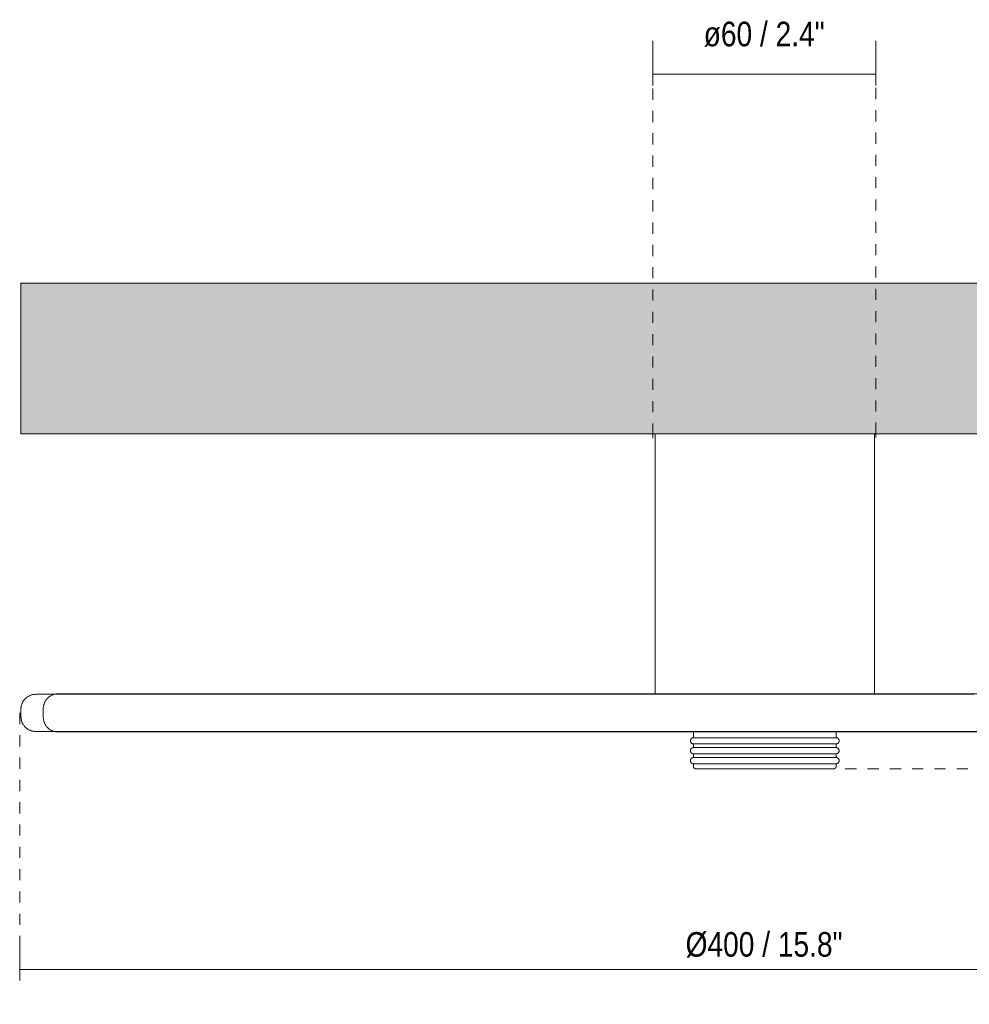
# Model space of a CAD drawing. Header units: millimetres. Extents: x 6395 to 8331, y 1727 to 6720.
# Tile 1 of 4: x 6395 to 6650, y 1847 to 2111. Entities that reach past the tile are written whole.
import ezdxf

# ---------------------------------------------------------------- set-up
doc = ezdxf.new("R2010")
doc.units = ezdxf.units.MM
doc.linetypes.add('Dash', pattern=[6, 3, -3])
for name, color, linetype, lineweight in [('Cotas', 7, 'Continuous', 9), ('Cotas-3', 7, 'Continuous', 9), ('Lighthing Fixture Detail Wide Black', 7, 'Continuous', 20), ('Luminarias', 7, 'Continuous', 20), ('Techos', 7, 'Continuous', 9)]:
    doc.layers.add(name, color=color, linetype=linetype, lineweight=lineweight)
doc.layers.add('Lighthing Fixture Dim Grey Dash', color=7, linetype='Dash', lineweight=9, true_color=0xd2d2d2)
doc.styles.add('Arial Narrow', font='ARIALN.TTF', dxfattribs={"height": 6.6})
doc.dimstyles.new('FARO_-_2_2mm_Arial_Narrow_mm_Inch_Left', dxfattribs={"dimscale": 304.8, "dimtxt": 6.754644, "dimasz": 0, "dimexe": 0.029528, "dimexo": 0.0625, "dimgap": 0.004921, "dimtad": 1, "dimdec": 0, "dimzin": 0, "dimdsep": 46, "dimtxsty": 'Arial Narrow', "dimblk1": 'NONE', "dimblk2": 'NONE', "dimsah": 1, "dimcen": 0.09, "dimadec": 0, "dimazin": 0, "dimtfac": 1, "dimtdec": 4, "dimtix": 1, "dimtmove": 2, "dimatfit": 3, "dimfxl": 0.009843, "dimfxlon": 1, "dimtvp": 1, "dimtolj": 1, "dimtzin": 0, "dimarcsym": 2})
doc.dimstyles.new('FARO_-_2_2mm_Arial_Narrow_mm_Inch_Left_1', dxfattribs={"dimscale": 304.8, "dimtxt": 6.754644, "dimasz": 0, "dimexe": 0.029528, "dimexo": 0.0625, "dimgap": 0.004921, "dimtad": 1, "dimdec": 0, "dimzin": 0, "dimdsep": 46, "dimtxsty": 'Arial Narrow', "dimblk1": 'NONE', "dimblk2": 'NONE', "dimsah": 1, "dimcen": 0.09, "dimadec": 0, "dimazin": 0, "dimtfac": 1, "dimtdec": 4, "dimtix": 1, "dimtmove": 0, "dimatfit": 3, "dimfxl": 0.009843, "dimfxlon": 1, "dimtvp": 1, "dimtolj": 1, "dimtzin": 0, "dimarcsym": 2})

# ---------------------------------------------------------------- blocks, each defined once
blk = doc.blocks.new('COSTAS_TIPOS - 62173-78 COSTAS Wall_ceiling lamp black_Ratan ø400 H70-483617-Alzado_PDF')
at = {"layer": 'Luminarias'}
for p, q in [((6565.47, 2000), (6565.47, 1930.51)), ((6624.47, 1930.51), (6624.47, 2000)), ((6394.97, 1926), (6394.97, 1924)), ((6400.97, 1926.13), (6400.97, 1923.87)), ((6575.8, 1919.87), (6575.8, 1918.34)), ((6614.14, 1918.34), (6614.14, 1919.87)), ((6594.97, 1918.34), (6575.8, 1918.34)), ((6575.8, 1916.67), (6575.8, 1915.67)), ((6594.97, 1916.67), (6575.8, 1916.67)), ((6614.14, 1918.34), (6594.97, 1918.34)), ((6614.14, 1916.67), (6594.97, 1916.67)), ((6614.14, 1915.67), (6614.14, 1916.67)), ((6594.97, 1915.67), (6575.8, 1915.67)), ((6575.8, 1914.01), (6575.8, 1913.01)), ((6594.97, 1914.01), (6575.8, 1914.01)), ((6614.14, 1915.67), (6594.97, 1915.67)), ((6614.14, 1914.01), (6594.97, 1914.01)), ((6614.14, 1913.01), (6614.14, 1914.01)), ((6594.97, 1913.01), (6575.8, 1913.01)), ((6575.8, 1911.35), (6575.8, 1910.55)), ((6594.97, 1911.35), (6575.8, 1911.35)), ((6614.14, 1913.01), (6594.97, 1913.01)), ((6614.14, 1911.35), (6594.97, 1911.35)), ((6614.14, 1910.55), (6614.14, 1911.35))]:
    blk.add_line(p, q, dxfattribs=at)
at = {"layer": 'Luminarias', "flags": 128}
for points in [[(6394.97, 1926), (6394.97, 1926.16), (6394.98, 1926.32), (6395, 1926.48), (6395.02, 1926.64), (6395.05, 1926.79), (6395.08, 1926.95), (6395.12, 1927.11), (6395.17, 1927.26), (6395.23, 1927.41), (6395.28, 1927.56), (6395.35, 1927.7), (6395.42, 1927.85), (6395.5, 1927.99), (6395.58, 1928.12), (6395.67, 1928.26), (6395.76, 1928.39), (6395.86, 1928.52), (6395.96, 1928.64), (6396.07, 1928.76), (6396.18, 1928.87), (6396.3, 1928.98), (6396.42, 1929.08), (6396.55, 1929.18), (6396.67, 1929.28), (6396.81, 1929.37), (6396.94, 1929.45), (6397.08, 1929.53), (6397.23, 1929.6), (6397.37, 1929.67), (6397.52, 1929.73), (6397.67, 1929.78), (6397.82, 1929.83), (6397.98, 1929.87), (6398.13, 1929.91), (6398.29, 1929.94), (6398.45, 1929.97), (6398.61, 1929.98), (6398.77, 1929.99), (6398.93, 1930), (6398.97, 1930)], [(6594.97, 1930), (6587.13, 1930), (6579.31, 1930), (6571.51, 1930), (6563.74, 1930), (6556.03, 1930), (6548.38, 1930), (6540.8, 1930), (6533.31, 1930), (6525.92, 1930), (6518.64, 1930), (6511.48, 1930), (6504.46, 1930), (6497.58, 1930), (6490.86, 1930), (6484.3, 1930), (6477.92, 1930), (6471.73, 1930), (6465.73, 1930), (6459.94, 1930), (6454.37, 1930), (6449.02, 1930), (6443.9, 1930), (6439.03, 1930), (6434.41, 1930), (6430.04, 1930), (6425.94, 1930), (6422.11, 1930), (6418.55, 1930), (6415.28, 1930), (6412.29, 1930), (6409.6, 1930), (6407.2, 1930), (6405.1, 1930), (6403.31, 1930), (6401.82, 1930), (6400.64, 1930), (6399.78, 1930), (6399.22, 1930), (6398.98, 1930), (6398.97, 1930)], [(6398.97, 1930), (6399.13, 1930), (6399.6, 1930), (6400.38, 1930), (6401.47, 1930), (6402.88, 1930), (6404.03, 1930)], [(6400.97, 1926.13), (6400.97, 1926.29), (6400.98, 1926.45), (6401, 1926.61), (6401.02, 1926.76), (6401.05, 1926.92), (6401.08, 1927.08), (6401.12, 1927.23), (6401.17, 1927.39), (6401.23, 1927.54), (6401.28, 1927.68), (6401.35, 1927.83), (6401.42, 1927.97), (6401.5, 1928.11), (6401.58, 1928.25), (6401.67, 1928.39), (6401.76, 1928.52), (6401.86, 1928.64), (6401.96, 1928.76), (6402.07, 1928.88), (6402.18, 1929), (6402.3, 1929.11), (6402.42, 1929.21), (6402.55, 1929.31), (6402.67, 1929.4), (6402.81, 1929.49), (6402.94, 1929.58), (6403.08, 1929.65), (6403.23, 1929.73), (6403.37, 1929.79), (6403.52, 1929.86), (6403.67, 1929.91), (6403.82, 1929.96), (6403.98, 1930), (6404.13, 1930.04), (6404.29, 1930.07), (6404.45, 1930.09), (6404.61, 1930.11), (6404.77, 1930.12), (6404.93, 1930.13), (6404.97, 1930.13)], [(6594.97, 1930.13), (6587.37, 1930.13), (6579.79, 1930.13), (6572.22, 1930.13), (6564.7, 1930.13), (6557.22, 1930.13), (6549.81, 1930.13), (6542.46, 1930.13), (6535.2, 1930.13), (6528.04, 1930.13), (6520.98, 1930.13), (6514.04, 1930.13), (6507.23, 1930.13), (6500.56, 1930.13), (6494.04, 1930.13), (6487.69, 1930.13), (6481.5, 1930.13), (6475.5, 1930.13), (6469.69, 1930.13), (6464.07, 1930.13), (6458.67, 1930.13), (6453.49, 1930.13), (6448.53, 1930.13), (6443.8, 1930.13), (6439.32, 1930.13), (6435.09, 1930.13), (6431.11, 1930.13), (6427.4, 1930.13), (6423.95, 1930.13), (6420.78, 1930.13), (6417.88, 1930.13), (6415.27, 1930.13), (6412.95, 1930.13), (6410.91, 1930.13), (6409.17, 1930.13), (6407.73, 1930.13), (6406.59, 1930.13), (6405.75, 1930.13), (6405.21, 1930.13), (6404.98, 1930.13), (6404.97, 1930.13)], [(6404.97, 1930.13), (6405.12, 1930.13), (6405.58, 1930.13), (6406.34, 1930.13), (6407.4, 1930.13), (6408.76, 1930.13), (6410.41, 1930.13), (6412.37, 1930.13), (6414.61, 1930.13), (6417.15, 1930.13), (6419.97, 1930.13), (6423.07, 1930.13), (6426.44, 1930.13), (6430.08, 1930.13), (6433.99, 1930.13), (6438.16, 1930.13), (6442.57, 1930.13), (6447.23, 1930.13), (6452.13, 1930.13), (6457.25, 1930.13), (6462.59, 1930.13), (6468.15, 1930.13), (6473.91, 1930.13), (6479.86, 1930.13), (6486, 1930.13), (6492.31, 1930.13), (6498.79, 1930.13), (6505.42, 1930.13), (6512.19, 1930.13), (6519.09, 1930.13), (6526.12, 1930.13), (6533.26, 1930.13), (6540.49, 1930.13), (6547.82, 1930.13), (6555.21, 1930.13), (6562.68, 1930.13), (6565.62, 1930.13)], [(6565.64, 1930.13), (6565.63, 1930.14), (6565.61, 1930.16), (6565.6, 1930.17), (6565.58, 1930.19), (6565.57, 1930.2), (6565.56, 1930.22), (6565.55, 1930.24), (6565.54, 1930.25), (6565.53, 1930.27), (6565.52, 1930.29), (6565.51, 1930.31), (6565.5, 1930.33), (6565.49, 1930.35), (6565.49, 1930.37), (6565.48, 1930.39), (6565.48, 1930.41), (6565.47, 1930.43), (6565.47, 1930.45), (6565.47, 1930.47), (6565.47, 1930.49), (6565.47, 1930.51), (6565.47, 1930.51)], [(6656.68, 1930.13), (6649.44, 1930.13), (6642.12, 1930.13), (6634.72, 1930.13), (6627.26, 1930.13), (6619.75, 1930.13), (6612.2, 1930.13), (6604.62, 1930.13), (6597.02, 1930.13), (6594.97, 1930.13)], [(6651.16, 1930), (6643.61, 1930), (6635.98, 1930), (6628.28, 1930), (6620.53, 1930), (6612.74, 1930), (6604.92, 1930), (6597.08, 1930), (6594.97, 1930)], [(6624.47, 1930.51), (6624.47, 1930.49), (6624.47, 1930.47), (6624.47, 1930.45), (6624.46, 1930.43), (6624.46, 1930.41), (6624.46, 1930.39), (6624.45, 1930.37), (6624.45, 1930.35), (6624.44, 1930.33), (6624.43, 1930.31), (6624.42, 1930.3), (6624.41, 1930.28), (6624.4, 1930.26), (6624.39, 1930.24), (6624.38, 1930.22), (6624.37, 1930.21), (6624.36, 1930.19), (6624.34, 1930.18), (6624.33, 1930.16), (6624.32, 1930.15), (6624.3, 1930.13)], [(6624.32, 1930.13), (6625.24, 1930.13), (6632.72, 1930.13), (6640.13, 1930.13), (6647.48, 1930.13), (6654.74, 1930.13)], [(6398.97, 1920), (6398.81, 1920), (6398.65, 1920.01), (6398.49, 1920.03), (6398.33, 1920.05), (6398.17, 1920.08), (6398.02, 1920.11), (6397.86, 1920.16), (6397.71, 1920.2), (6397.56, 1920.26), (6397.41, 1920.32), (6397.27, 1920.38), (6397.12, 1920.45), (6396.98, 1920.53), (6396.84, 1920.61), (6396.71, 1920.7), (6396.58, 1920.79), (6396.45, 1920.89), (6396.33, 1920.99), (6396.21, 1921.1), (6396.1, 1921.21), (6395.99, 1921.33), (6395.89, 1921.45), (6395.79, 1921.58), (6395.69, 1921.71), (6395.6, 1921.84), (6395.52, 1921.98), (6395.44, 1922.11), (6395.37, 1922.26), (6395.3, 1922.4), (6395.24, 1922.55), (6395.19, 1922.7), (6395.14, 1922.85), (6395.09, 1923.01), (6395.06, 1923.16), (6395.03, 1923.32), (6395, 1923.48), (6394.99, 1923.64), (6394.97, 1923.8), (6394.97, 1923.96), (6394.97, 1924)], [(6404.97, 1919.87), (6404.81, 1919.88), (6404.65, 1919.89), (6404.49, 1919.9), (6404.33, 1919.92), (6404.17, 1919.95), (6404.02, 1919.99), (6403.86, 1920.03), (6403.71, 1920.08), (6403.56, 1920.13), (6403.41, 1920.19), (6403.27, 1920.25), (6403.12, 1920.33), (6402.98, 1920.4), (6402.84, 1920.48), (6402.71, 1920.57), (6402.58, 1920.66), (6402.45, 1920.76), (6402.33, 1920.87), (6402.21, 1920.97), (6402.1, 1921.09), (6401.99, 1921.2), (6401.89, 1921.32), (6401.79, 1921.45), (6401.69, 1921.58), (6401.6, 1921.71), (6401.52, 1921.85), (6401.44, 1921.99), (6401.37, 1922.13), (6401.3, 1922.28), (6401.24, 1922.42), (6401.19, 1922.57), (6401.14, 1922.73), (6401.09, 1922.88), (6401.06, 1923.04), (6401.03, 1923.19), (6401, 1923.35), (6400.99, 1923.51), (6400.97, 1923.67), (6400.97, 1923.83), (6400.97, 1923.87)], [(6404.09, 1920), (6403.31, 1920), (6401.82, 1920), (6400.64, 1920), (6399.78, 1920), (6399.22, 1920), (6398.98, 1920), (6398.97, 1920)], [(6398.97, 1920), (6399.13, 1920), (6399.6, 1920), (6400.38, 1920), (6401.47, 1920), (6402.88, 1920), (6404.59, 1920), (6406.6, 1920), (6408.92, 1920), (6411.53, 1920), (6414.44, 1920), (6417.64, 1920), (6421.12, 1920), (6424.88, 1920), (6428.91, 1920), (6433.2, 1920), (6437.76, 1920), (6442.56, 1920), (6447.61, 1920), (6452.9, 1920), (6458.41, 1920), (6464.15, 1920), (6470.09, 1920), (6476.23, 1920), (6482.56, 1920), (6489.07, 1920), (6495.75, 1920), (6502.59, 1920), (6509.58, 1920), (6516.7, 1920), (6523.95, 1920), (6531.31, 1920), (6538.77, 1920), (6546.33, 1920), (6553.96, 1920), (6561.66, 1920), (6569.41, 1920), (6577.2, 1920), (6585.02, 1920), (6592.85, 1920), (6594.97, 1920)], [(6575.8, 1919.87), (6572.22, 1919.87), (6564.7, 1919.87), (6557.22, 1919.87), (6549.81, 1919.87), (6542.46, 1919.87), (6535.2, 1919.87), (6528.04, 1919.87), (6520.98, 1919.87), (6514.04, 1919.87), (6507.23, 1919.87), (6500.56, 1919.87), (6494.04, 1919.87), (6487.69, 1919.87), (6481.5, 1919.87), (6475.5, 1919.87), (6469.69, 1919.87), (6464.07, 1919.87), (6458.67, 1919.87), (6453.49, 1919.87), (6448.53, 1919.87), (6443.8, 1919.87), (6439.32, 1919.87), (6435.09, 1919.87), (6431.11, 1919.87), (6427.4, 1919.87), (6423.95, 1919.87), (6420.78, 1919.87), (6417.88, 1919.87), (6415.27, 1919.87), (6412.95, 1919.87), (6410.91, 1919.87), (6409.17, 1919.87), (6407.73, 1919.87), (6406.59, 1919.87), (6405.75, 1919.87), (6405.21, 1919.87), (6404.98, 1919.87), (6404.97, 1919.87)], [(6404.97, 1919.87), (6405.12, 1919.87), (6405.58, 1919.87), (6406.34, 1919.87), (6407.4, 1919.87), (6408.76, 1919.87), (6410.41, 1919.87), (6412.37, 1919.87), (6414.61, 1919.87), (6417.15, 1919.87), (6419.97, 1919.87), (6423.07, 1919.87), (6426.44, 1919.87), (6430.08, 1919.87), (6433.99, 1919.87), (6438.16, 1919.87), (6442.57, 1919.87), (6447.23, 1919.87), (6452.13, 1919.87), (6457.25, 1919.87), (6462.59, 1919.87), (6468.15, 1919.87), (6473.91, 1919.87), (6479.86, 1919.87), (6486, 1919.87), (6492.31, 1919.87), (6498.79, 1919.87), (6505.42, 1919.87), (6512.19, 1919.87), (6519.09, 1919.87), (6526.12, 1919.87), (6533.26, 1919.87), (6540.49, 1919.87), (6547.82, 1919.87), (6555.21, 1919.87), (6562.68, 1919.87), (6570.19, 1919.87), (6577.74, 1919.87), (6585.32, 1919.87), (6592.92, 1919.87), (6594.97, 1919.87)], [(6594.97, 1920), (6602.81, 1920), (6610.63, 1920), (6618.43, 1920), (6626.2, 1920), (6633.91, 1920), (6641.56, 1920), (6649.13, 1920), (6656.62, 1920)], [(6594.97, 1919.87), (6602.57, 1919.87), (6610.15, 1919.87), (6617.71, 1919.87), (6625.24, 1919.87), (6632.72, 1919.87), (6640.13, 1919.87), (6647.48, 1919.87), (6654.74, 1919.87)], [(6656.68, 1919.87), (6649.44, 1919.87), (6642.12, 1919.87), (6634.72, 1919.87), (6627.26, 1919.87), (6619.75, 1919.87), (6614.14, 1919.87)], [(6575.8, 1916.67), (6575.77, 1916.67), (6575.73, 1916.68), (6575.7, 1916.68), (6575.67, 1916.68), (6575.64, 1916.69), (6575.6, 1916.7), (6575.57, 1916.71), (6575.54, 1916.72), (6575.51, 1916.73), (6575.48, 1916.74), (6575.45, 1916.75), (6575.42, 1916.77), (6575.39, 1916.78), (6575.36, 1916.8), (6575.33, 1916.82), (6575.3, 1916.84), (6575.28, 1916.86), (6575.25, 1916.88), (6575.23, 1916.9), (6575.2, 1916.93), (6575.18, 1916.95), (6575.16, 1916.98), (6575.14, 1917), (6575.12, 1917.03), (6575.1, 1917.06), (6575.08, 1917.08), (6575.07, 1917.11), (6575.05, 1917.14), (6575.04, 1917.17), (6575.03, 1917.2), (6575.01, 1917.23), (6575, 1917.27), (6574.99, 1917.3), (6574.99, 1917.33), (6574.98, 1917.36), (6574.98, 1917.4), (6574.97, 1917.43), (6574.97, 1917.46), (6574.97, 1917.5), (6574.97, 1917.53), (6574.97, 1917.56), (6574.97, 1917.6), (6574.98, 1917.63), (6574.98, 1917.66), (6574.99, 1917.69), (6575, 1917.73), (6575.01, 1917.76), (6575.02, 1917.79), (6575.03, 1917.82), (6575.04, 1917.85), (6575.06, 1917.88), (6575.07, 1917.91), (6575.09, 1917.94), (6575.11, 1917.97), (6575.13, 1917.99), (6575.15, 1918.02), (6575.17, 1918.05), (6575.19, 1918.07), (6575.21, 1918.1), (6575.24, 1918.12), (6575.26, 1918.14), (6575.29, 1918.16), (6575.32, 1918.18), (6575.34, 1918.2), (6575.37, 1918.22), (6575.4, 1918.23), (6575.43, 1918.25), (6575.46, 1918.26), (6575.49, 1918.28), (6575.52, 1918.29), (6575.55, 1918.3), (6575.59, 1918.31), (6575.62, 1918.32), (6575.65, 1918.32), (6575.68, 1918.33), (6575.72, 1918.33), (6575.75, 1918.34), (6575.78, 1918.34), (6575.8, 1918.34)], [(6594.97, 1918.34), (6594.2, 1918.34), (6593.44, 1918.34), (6592.67, 1918.34), (6591.91, 1918.34), (6591.16, 1918.34), (6590.41, 1918.34), (6589.67, 1918.34), (6588.94, 1918.34), (6588.22, 1918.34), (6587.5, 1918.34), (6586.8, 1918.34), (6586.12, 1918.34), (6585.44, 1918.34), (6584.79, 1918.34), (6584.15, 1918.34), (6583.52, 1918.34), (6582.92, 1918.34), (6582.33, 1918.34), (6581.76, 1918.34), (6581.22, 1918.34), (6580.7, 1918.34), (6580.2, 1918.34), (6579.72, 1918.34), (6579.27, 1918.34), (6578.84, 1918.34), (6578.44, 1918.34), (6578.06, 1918.34), (6577.72, 1918.34), (6577.4, 1918.34), (6577.1, 1918.34), (6576.84, 1918.34), (6576.61, 1918.34), (6576.4, 1918.34), (6576.22, 1918.34), (6576.08, 1918.34), (6575.96, 1918.34), (6575.88, 1918.34), (6575.83, 1918.34), (6575.8, 1918.34), (6575.8, 1918.34)], [(6575.8, 1918.34), (6575.82, 1918.34), (6575.86, 1918.34), (6575.94, 1918.34), (6576.05, 1918.34), (6576.18, 1918.34), (6576.35, 1918.34), (6576.55, 1918.34), (6576.77, 1918.34), (6577.03, 1918.34)], [(6577, 1916.67), (6576.84, 1916.67), (6576.61, 1916.67), (6576.4, 1916.67), (6576.22, 1916.67), (6576.08, 1916.67), (6575.96, 1916.67), (6575.88, 1916.67), (6575.83, 1916.67), (6575.8, 1916.67), (6575.8, 1916.67)], [(6575.8, 1916.67), (6575.82, 1916.67), (6575.86, 1916.67), (6575.94, 1916.67), (6576.05, 1916.67), (6576.18, 1916.67), (6576.35, 1916.67), (6576.55, 1916.67), (6576.77, 1916.67), (6577.03, 1916.67), (6577.31, 1916.67), (6577.63, 1916.67), (6577.97, 1916.67), (6578.33, 1916.67), (6578.73, 1916.67), (6579.15, 1916.67), (6579.59, 1916.67), (6580.06, 1916.67), (6580.56, 1916.67), (6581.07, 1916.67), (6581.61, 1916.67), (6582.17, 1916.67), (6582.76, 1916.67), (6583.36, 1916.67), (6583.98, 1916.67), (6584.61, 1916.67), (6585.27, 1916.67), (6585.93, 1916.67), (6586.62, 1916.67), (6587.31, 1916.67), (6588.02, 1916.67), (6588.74, 1916.67), (6589.47, 1916.67), (6590.21, 1916.67), (6590.96, 1916.67), (6591.71, 1916.67), (6592.47, 1916.67), (6593.23, 1916.67), (6594, 1916.67), (6594.76, 1916.67), (6594.97, 1916.67)], [(6614.14, 1918.34), (6614.12, 1918.34), (6614.08, 1918.34), (6614, 1918.34), (6613.89, 1918.34), (6613.76, 1918.34), (6613.59, 1918.34), (6613.39, 1918.34), (6613.16, 1918.34), (6612.91, 1918.34), (6612.62, 1918.34), (6612.31, 1918.34), (6611.97, 1918.34), (6611.6, 1918.34), (6611.21, 1918.34), (6610.79, 1918.34), (6610.34, 1918.34), (6609.87, 1918.34), (6609.38, 1918.34), (6608.86, 1918.34), (6608.32, 1918.34), (6607.76, 1918.34), (6607.18, 1918.34), (6606.58, 1918.34), (6605.96, 1918.34), (6605.33, 1918.34), (6604.67, 1918.34), (6604, 1918.34), (6603.32, 1918.34), (6602.62, 1918.34), (6601.91, 1918.34), (6601.19, 1918.34), (6600.46, 1918.34), (6599.73, 1918.34), (6598.98, 1918.34), (6598.23, 1918.34), (6597.47, 1918.34), (6596.71, 1918.34), (6595.94, 1918.34), (6595.18, 1918.34), (6594.97, 1918.34)], [(6594.97, 1916.67), (6595.74, 1916.67), (6596.5, 1916.67), (6597.26, 1916.67), (6598.02, 1916.67), (6598.78, 1916.67), (6599.53, 1916.67), (6600.27, 1916.67), (6601, 1916.67), (6601.72, 1916.67), (6602.43, 1916.67), (6603.13, 1916.67), (6603.82, 1916.67), (6604.49, 1916.67), (6605.15, 1916.67), (6605.79, 1916.67), (6606.42, 1916.67), (6607.02, 1916.67), (6607.61, 1916.67), (6608.17, 1916.67), (6608.72, 1916.67), (6609.24, 1916.67), (6609.74, 1916.67), (6610.22, 1916.67), (6610.67, 1916.67), (6611.1, 1916.67), (6611.5, 1916.67), (6611.87, 1916.67), (6612.22, 1916.67), (6612.54, 1916.67), (6612.83, 1916.67), (6613.1, 1916.67), (6613.33, 1916.67), (6613.54, 1916.67), (6613.71, 1916.67), (6613.86, 1916.67), (6613.97, 1916.67), (6614.06, 1916.67), (6614.11, 1916.67), (6614.14, 1916.67), (6614.14, 1916.67)], [(6614.14, 1916.67), (6614.12, 1916.67), (6614.08, 1916.67), (6614, 1916.67), (6613.89, 1916.67), (6613.76, 1916.67), (6613.59, 1916.67), (6613.39, 1916.67), (6613.16, 1916.67), (6612.91, 1916.67)], [(6612.94, 1918.34), (6613.1, 1918.34), (6613.33, 1918.34), (6613.54, 1918.34), (6613.71, 1918.34), (6613.86, 1918.34), (6613.97, 1918.34), (6614.06, 1918.34), (6614.11, 1918.34), (6614.14, 1918.34), (6614.14, 1918.34)], [(6614.14, 1918.34), (6614.17, 1918.34), (6614.2, 1918.33), (6614.24, 1918.33), (6614.27, 1918.33), (6614.3, 1918.32), (6614.33, 1918.31), (6614.37, 1918.3), (6614.4, 1918.29), (6614.43, 1918.28), (6614.46, 1918.27), (6614.49, 1918.26), (6614.52, 1918.24), (6614.55, 1918.23), (6614.58, 1918.21), (6614.61, 1918.19), (6614.63, 1918.17), (6614.66, 1918.15), (6614.69, 1918.13), (6614.71, 1918.11), (6614.73, 1918.08), (6614.76, 1918.06), (6614.78, 1918.03), (6614.8, 1918.01), (6614.82, 1917.98), (6614.84, 1917.95), (6614.85, 1917.93), (6614.87, 1917.9), (6614.89, 1917.87), (6614.9, 1917.84), (6614.91, 1917.81), (6614.92, 1917.78), (6614.93, 1917.74), (6614.94, 1917.71), (6614.95, 1917.68), (6614.96, 1917.65), (6614.96, 1917.61), (6614.97, 1917.58), (6614.97, 1917.55), (6614.97, 1917.51), (6614.97, 1917.48), (6614.97, 1917.45), (6614.96, 1917.41), (6614.96, 1917.38), (6614.95, 1917.35), (6614.95, 1917.32), (6614.94, 1917.28), (6614.93, 1917.25), (6614.92, 1917.22), (6614.91, 1917.19), (6614.89, 1917.16), (6614.88, 1917.13), (6614.86, 1917.1), (6614.85, 1917.07), (6614.83, 1917.04), (6614.81, 1917.02), (6614.79, 1916.99), (6614.77, 1916.96), (6614.75, 1916.94), (6614.72, 1916.91), (6614.7, 1916.89), (6614.67, 1916.87), (6614.65, 1916.85), (6614.62, 1916.83), (6614.59, 1916.81), (6614.57, 1916.79), (6614.54, 1916.78), (6614.51, 1916.76), (6614.48, 1916.75), (6614.45, 1916.73), (6614.42, 1916.72), (6614.38, 1916.71), (6614.35, 1916.7), (6614.32, 1916.69), (6614.29, 1916.69), (6614.25, 1916.68), (6614.22, 1916.68), (6614.19, 1916.67), (6614.16, 1916.67), (6614.14, 1916.67)], [(6575.8, 1914.01), (6575.77, 1914.01), (6575.73, 1914.01), (6575.7, 1914.02), (6575.67, 1914.02), (6575.64, 1914.03), (6575.6, 1914.03), (6575.57, 1914.04), (6575.54, 1914.05), (6575.51, 1914.06), (6575.48, 1914.08), (6575.45, 1914.09), (6575.42, 1914.1), (6575.39, 1914.12), (6575.36, 1914.14), (6575.33, 1914.16), (6575.3, 1914.17), (6575.28, 1914.19), (6575.25, 1914.22), (6575.23, 1914.24), (6575.2, 1914.26), (6575.18, 1914.29), (6575.16, 1914.31), (6575.14, 1914.34), (6575.12, 1914.36), (6575.1, 1914.39), (6575.08, 1914.42), (6575.07, 1914.45), (6575.05, 1914.48), (6575.04, 1914.51), (6575.03, 1914.54), (6575.01, 1914.57), (6575, 1914.6), (6574.99, 1914.64), (6574.99, 1914.67), (6574.98, 1914.7), (6574.98, 1914.73), (6574.97, 1914.77), (6574.97, 1914.8), (6574.97, 1914.83), (6574.97, 1914.87), (6574.97, 1914.9), (6574.97, 1914.93), (6574.98, 1914.97), (6574.98, 1915), (6574.99, 1915.03), (6575, 1915.06), (6575.01, 1915.09), (6575.02, 1915.13), (6575.03, 1915.16), (6575.04, 1915.19), (6575.06, 1915.22), (6575.07, 1915.25), (6575.09, 1915.28), (6575.11, 1915.3), (6575.13, 1915.33), (6575.15, 1915.36), (6575.17, 1915.38), (6575.19, 1915.41), (6575.21, 1915.43), (6575.24, 1915.45), (6575.26, 1915.48), (6575.29, 1915.5), (6575.32, 1915.52), (6575.34, 1915.54), (6575.37, 1915.55), (6575.4, 1915.57), (6575.43, 1915.59), (6575.46, 1915.6), (6575.49, 1915.61), (6575.52, 1915.63), (6575.55, 1915.64), (6575.59, 1915.64), (6575.62, 1915.65), (6575.65, 1915.66), (6575.68, 1915.66), (6575.72, 1915.67), (6575.75, 1915.67), (6575.78, 1915.67), (6575.8, 1915.67)], [(6594.97, 1915.67), (6594.2, 1915.67), (6593.44, 1915.67), (6592.67, 1915.67), (6591.91, 1915.67), (6591.16, 1915.67), (6590.41, 1915.67), (6589.67, 1915.67), (6588.94, 1915.67), (6588.22, 1915.67), (6587.5, 1915.67), (6586.8, 1915.67), (6586.12, 1915.67), (6585.44, 1915.67), (6584.79, 1915.67), (6584.15, 1915.67), (6583.52, 1915.67), (6582.92, 1915.67), (6582.33, 1915.67), (6581.76, 1915.67), (6581.22, 1915.67), (6580.7, 1915.67), (6580.2, 1915.67), (6579.72, 1915.67), (6579.27, 1915.67), (6578.84, 1915.67), (6578.44, 1915.67), (6578.06, 1915.67), (6577.72, 1915.67), (6577.4, 1915.67), (6577.1, 1915.67), (6576.84, 1915.67), (6576.61, 1915.67), (6576.4, 1915.67), (6576.22, 1915.67), (6576.08, 1915.67), (6575.96, 1915.67), (6575.88, 1915.67), (6575.83, 1915.67), (6575.8, 1915.67), (6575.8, 1915.67)], [(6575.8, 1915.67), (6575.82, 1915.67), (6575.86, 1915.67), (6575.94, 1915.67), (6576.05, 1915.67), (6576.18, 1915.67), (6576.35, 1915.67), (6576.55, 1915.67), (6576.77, 1915.67), (6577.03, 1915.67)], [(6577, 1914.01), (6576.84, 1914.01), (6576.61, 1914.01), (6576.4, 1914.01), (6576.22, 1914.01), (6576.08, 1914.01), (6575.96, 1914.01), (6575.88, 1914.01), (6575.83, 1914.01), (6575.8, 1914.01), (6575.8, 1914.01)], [(6575.8, 1914.01), (6575.82, 1914.01), (6575.86, 1914.01), (6575.94, 1914.01), (6576.05, 1914.01), (6576.18, 1914.01), (6576.35, 1914.01), (6576.55, 1914.01), (6576.77, 1914.01), (6577.03, 1914.01), (6577.31, 1914.01), (6577.63, 1914.01), (6577.97, 1914.01), (6578.33, 1914.01), (6578.73, 1914.01), (6579.15, 1914.01), (6579.59, 1914.01), (6580.06, 1914.01), (6580.56, 1914.01), (6581.07, 1914.01), (6581.61, 1914.01), (6582.17, 1914.01), (6582.76, 1914.01), (6583.36, 1914.01), (6583.98, 1914.01), (6584.61, 1914.01), (6585.27, 1914.01), (6585.93, 1914.01), (6586.62, 1914.01), (6587.31, 1914.01), (6588.02, 1914.01), (6588.74, 1914.01), (6589.47, 1914.01), (6590.21, 1914.01), (6590.96, 1914.01), (6591.71, 1914.01), (6592.47, 1914.01), (6593.23, 1914.01), (6594, 1914.01), (6594.76, 1914.01), (6594.97, 1914.01)], [(6614.14, 1915.67), (6614.12, 1915.67), (6614.08, 1915.67), (6614, 1915.67), (6613.89, 1915.67), (6613.76, 1915.67), (6613.59, 1915.67), (6613.39, 1915.67), (6613.16, 1915.67), (6612.91, 1915.67), (6612.62, 1915.67), (6612.31, 1915.67), (6611.97, 1915.67), (6611.6, 1915.67), (6611.21, 1915.67), (6610.79, 1915.67), (6610.34, 1915.67), (6609.87, 1915.67), (6609.38, 1915.67), (6608.86, 1915.67), (6608.32, 1915.67), (6607.76, 1915.67), (6607.18, 1915.67), (6606.58, 1915.67), (6605.96, 1915.67), (6605.33, 1915.67), (6604.67, 1915.67), (6604, 1915.67), (6603.32, 1915.67), (6602.62, 1915.67), (6601.91, 1915.67), (6601.19, 1915.67), (6600.46, 1915.67), (6599.73, 1915.67), (6598.98, 1915.67), (6598.23, 1915.67), (6597.47, 1915.67), (6596.71, 1915.67), (6595.94, 1915.67), (6595.18, 1915.67), (6594.97, 1915.67)], [(6594.97, 1914.01), (6595.74, 1914.01), (6596.5, 1914.01), (6597.26, 1914.01), (6598.02, 1914.01), (6598.78, 1914.01), (6599.53, 1914.01), (6600.27, 1914.01), (6601, 1914.01), (6601.72, 1914.01), (6602.43, 1914.01), (6603.13, 1914.01), (6603.82, 1914.01), (6604.49, 1914.01), (6605.15, 1914.01), (6605.79, 1914.01), (6606.42, 1914.01), (6607.02, 1914.01), (6607.61, 1914.01), (6608.17, 1914.01), (6608.72, 1914.01), (6609.24, 1914.01), (6609.74, 1914.01), (6610.22, 1914.01), (6610.67, 1914.01), (6611.1, 1914.01), (6611.5, 1914.01), (6611.87, 1914.01), (6612.22, 1914.01), (6612.54, 1914.01), (6612.83, 1914.01), (6613.1, 1914.01), (6613.33, 1914.01), (6613.54, 1914.01), (6613.71, 1914.01), (6613.86, 1914.01), (6613.97, 1914.01), (6614.06, 1914.01), (6614.11, 1914.01), (6614.14, 1914.01), (6614.14, 1914.01)], [(6614.14, 1914.01), (6614.12, 1914.01), (6614.08, 1914.01), (6614, 1914.01), (6613.89, 1914.01), (6613.76, 1914.01), (6613.59, 1914.01), (6613.39, 1914.01), (6613.16, 1914.01), (6612.91, 1914.01)], [(6612.94, 1915.67), (6613.1, 1915.67), (6613.33, 1915.67), (6613.54, 1915.67), (6613.71, 1915.67), (6613.86, 1915.67), (6613.97, 1915.67), (6614.06, 1915.67), (6614.11, 1915.67), (6614.14, 1915.67), (6614.14, 1915.67)], [(6614.14, 1915.67), (6614.17, 1915.67), (6614.2, 1915.67), (6614.24, 1915.67), (6614.27, 1915.66), (6614.3, 1915.66), (6614.33, 1915.65), (6614.37, 1915.64), (6614.4, 1915.63), (6614.43, 1915.62), (6614.46, 1915.61), (6614.49, 1915.59), (6614.52, 1915.58), (6614.55, 1915.56), (6614.58, 1915.55), (6614.61, 1915.53), (6614.63, 1915.51), (6614.66, 1915.49), (6614.69, 1915.47), (6614.71, 1915.44), (6614.73, 1915.42), (6614.76, 1915.4), (6614.78, 1915.37), (6614.8, 1915.35), (6614.82, 1915.32), (6614.84, 1915.29), (6614.85, 1915.26), (6614.87, 1915.23), (6614.89, 1915.2), (6614.9, 1915.17), (6614.91, 1915.14), (6614.92, 1915.11), (6614.93, 1915.08), (6614.94, 1915.05), (6614.95, 1915.02), (6614.96, 1914.98), (6614.96, 1914.95), (6614.97, 1914.92), (6614.97, 1914.88), (6614.97, 1914.85), (6614.97, 1914.82), (6614.97, 1914.78), (6614.96, 1914.75), (6614.96, 1914.72), (6614.95, 1914.69), (6614.95, 1914.65), (6614.94, 1914.62), (6614.93, 1914.59), (6614.92, 1914.56), (6614.91, 1914.53), (6614.89, 1914.5), (6614.88, 1914.47), (6614.86, 1914.44), (6614.85, 1914.41), (6614.83, 1914.38), (6614.81, 1914.35), (6614.79, 1914.33), (6614.77, 1914.3), (6614.75, 1914.28), (6614.72, 1914.25), (6614.7, 1914.23), (6614.67, 1914.21), (6614.65, 1914.19), (6614.62, 1914.17), (6614.59, 1914.15), (6614.57, 1914.13), (6614.54, 1914.11), (6614.51, 1914.1), (6614.48, 1914.08), (6614.45, 1914.07), (6614.42, 1914.06), (6614.38, 1914.05), (6614.35, 1914.04), (6614.32, 1914.03), (6614.29, 1914.02), (6614.25, 1914.02), (6614.22, 1914.01), (6614.19, 1914.01), (6614.16, 1914.01), (6614.14, 1914.01)], [(6575.8, 1911.35), (6575.77, 1911.35), (6575.73, 1911.35), (6575.7, 1911.35), (6575.67, 1911.36), (6575.64, 1911.36), (6575.6, 1911.37), (6575.57, 1911.38), (6575.54, 1911.39), (6575.51, 1911.4), (6575.48, 1911.41), (6575.45, 1911.43), (6575.42, 1911.44), (6575.39, 1911.46), (6575.36, 1911.47), (6575.33, 1911.49), (6575.3, 1911.51), (6575.28, 1911.53), (6575.25, 1911.55), (6575.23, 1911.58), (6575.2, 1911.6), (6575.18, 1911.62), (6575.16, 1911.65), (6575.14, 1911.67), (6575.12, 1911.7), (6575.1, 1911.73), (6575.08, 1911.76), (6575.07, 1911.79), (6575.05, 1911.82), (6575.04, 1911.85), (6575.03, 1911.88), (6575.01, 1911.91), (6575, 1911.94), (6574.99, 1911.97), (6574.99, 1912), (6574.98, 1912.04), (6574.98, 1912.07), (6574.97, 1912.1), (6574.97, 1912.14), (6574.97, 1912.17), (6574.97, 1912.2), (6574.97, 1912.24), (6574.97, 1912.27), (6574.98, 1912.3), (6574.98, 1912.33), (6574.99, 1912.37), (6575, 1912.4), (6575.01, 1912.43), (6575.02, 1912.46), (6575.03, 1912.49), (6575.04, 1912.52), (6575.06, 1912.55), (6575.07, 1912.58), (6575.09, 1912.61), (6575.11, 1912.64), (6575.13, 1912.67), (6575.15, 1912.69), (6575.17, 1912.72), (6575.19, 1912.74), (6575.21, 1912.77), (6575.24, 1912.79), (6575.26, 1912.81), (6575.29, 1912.83), (6575.32, 1912.85), (6575.34, 1912.87), (6575.37, 1912.89), (6575.4, 1912.91), (6575.43, 1912.92), (6575.46, 1912.94), (6575.49, 1912.95), (6575.52, 1912.96), (6575.55, 1912.97), (6575.59, 1912.98), (6575.62, 1912.99), (6575.65, 1913), (6575.68, 1913), (6575.72, 1913.01), (6575.75, 1913.01), (6575.78, 1913.01), (6575.8, 1913.01)], [(6594.97, 1913.01), (6594.2, 1913.01), (6593.44, 1913.01), (6592.67, 1913.01), (6591.91, 1913.01), (6591.16, 1913.01), (6590.41, 1913.01), (6589.67, 1913.01), (6588.94, 1913.01), (6588.22, 1913.01), (6587.5, 1913.01), (6586.8, 1913.01), (6586.12, 1913.01), (6585.44, 1913.01), (6584.79, 1913.01), (6584.15, 1913.01), (6583.52, 1913.01), (6582.92, 1913.01), (6582.33, 1913.01), (6581.76, 1913.01), (6581.22, 1913.01), (6580.7, 1913.01), (6580.2, 1913.01), (6579.72, 1913.01), (6579.27, 1913.01), (6578.84, 1913.01), (6578.44, 1913.01), (6578.06, 1913.01), (6577.72, 1913.01), (6577.4, 1913.01), (6577.1, 1913.01), (6576.84, 1913.01), (6576.61, 1913.01), (6576.4, 1913.01), (6576.22, 1913.01), (6576.08, 1913.01), (6575.96, 1913.01), (6575.88, 1913.01), (6575.83, 1913.01), (6575.8, 1913.01), (6575.8, 1913.01)], [(6575.8, 1913.01), (6575.82, 1913.01), (6575.86, 1913.01), (6575.94, 1913.01), (6576.05, 1913.01), (6576.18, 1913.01), (6576.35, 1913.01), (6576.55, 1913.01), (6576.77, 1913.01), (6577.03, 1913.01)], [(6577, 1911.35), (6576.84, 1911.35), (6576.61, 1911.35), (6576.4, 1911.35), (6576.22, 1911.35), (6576.08, 1911.35), (6575.96, 1911.35), (6575.88, 1911.35), (6575.83, 1911.35), (6575.8, 1911.35), (6575.8, 1911.35)], [(6575.8, 1911.35), (6575.82, 1911.35), (6575.86, 1911.35), (6575.94, 1911.35), (6576.05, 1911.35), (6576.18, 1911.35), (6576.35, 1911.35), (6576.55, 1911.35), (6576.77, 1911.35), (6577.03, 1911.35), (6577.31, 1911.35), (6577.63, 1911.35), (6577.97, 1911.35), (6578.33, 1911.35), (6578.73, 1911.35), (6579.15, 1911.35), (6579.59, 1911.35), (6580.06, 1911.35), (6580.56, 1911.35), (6581.07, 1911.35), (6581.61, 1911.35), (6582.17, 1911.35), (6582.76, 1911.35), (6583.36, 1911.35), (6583.98, 1911.35), (6584.61, 1911.35), (6585.27, 1911.35), (6585.93, 1911.35), (6586.62, 1911.35), (6587.31, 1911.35), (6588.02, 1911.35), (6588.74, 1911.35), (6589.47, 1911.35), (6590.21, 1911.35), (6590.96, 1911.35), (6591.71, 1911.35), (6592.47, 1911.35), (6593.23, 1911.35), (6594, 1911.35), (6594.76, 1911.35), (6594.97, 1911.35)], [(6614.14, 1913.01), (6614.12, 1913.01), (6614.08, 1913.01), (6614, 1913.01), (6613.89, 1913.01), (6613.76, 1913.01), (6613.59, 1913.01), (6613.39, 1913.01), (6613.16, 1913.01), (6612.91, 1913.01), (6612.62, 1913.01), (6612.31, 1913.01), (6611.97, 1913.01), (6611.6, 1913.01), (6611.21, 1913.01), (6610.79, 1913.01), (6610.34, 1913.01), (6609.87, 1913.01), (6609.38, 1913.01), (6608.86, 1913.01), (6608.32, 1913.01), (6607.76, 1913.01), (6607.18, 1913.01), (6606.58, 1913.01), (6605.96, 1913.01), (6605.33, 1913.01), (6604.67, 1913.01), (6604, 1913.01), (6603.32, 1913.01), (6602.62, 1913.01), (6601.91, 1913.01), (6601.19, 1913.01), (6600.46, 1913.01), (6599.73, 1913.01), (6598.98, 1913.01), (6598.23, 1913.01), (6597.47, 1913.01), (6596.71, 1913.01), (6595.94, 1913.01), (6595.18, 1913.01), (6594.97, 1913.01)], [(6594.97, 1911.35), (6595.74, 1911.35), (6596.5, 1911.35), (6597.26, 1911.35), (6598.02, 1911.35), (6598.78, 1911.35), (6599.53, 1911.35), (6600.27, 1911.35), (6601, 1911.35), (6601.72, 1911.35), (6602.43, 1911.35), (6603.13, 1911.35), (6603.82, 1911.35), (6604.49, 1911.35), (6605.15, 1911.35), (6605.79, 1911.35), (6606.42, 1911.35), (6607.02, 1911.35), (6607.61, 1911.35), (6608.17, 1911.35), (6608.72, 1911.35), (6609.24, 1911.35), (6609.74, 1911.35), (6610.22, 1911.35), (6610.67, 1911.35), (6611.1, 1911.35), (6611.5, 1911.35), (6611.87, 1911.35), (6612.22, 1911.35), (6612.54, 1911.35), (6612.83, 1911.35), (6613.1, 1911.35), (6613.33, 1911.35), (6613.54, 1911.35), (6613.71, 1911.35), (6613.86, 1911.35), (6613.97, 1911.35), (6614.06, 1911.35), (6614.11, 1911.35), (6614.14, 1911.35), (6614.14, 1911.35)], [(6614.14, 1911.35), (6614.12, 1911.35), (6614.08, 1911.35), (6614, 1911.35), (6613.89, 1911.35), (6613.76, 1911.35), (6613.59, 1911.35), (6613.39, 1911.35), (6613.16, 1911.35), (6612.91, 1911.35)], [(6612.94, 1913.01), (6613.1, 1913.01), (6613.33, 1913.01), (6613.54, 1913.01), (6613.71, 1913.01), (6613.86, 1913.01), (6613.97, 1913.01), (6614.06, 1913.01), (6614.11, 1913.01), (6614.14, 1913.01), (6614.14, 1913.01)], [(6614.14, 1913.01), (6614.17, 1913.01), (6614.2, 1913.01), (6614.24, 1913), (6614.27, 1913), (6614.3, 1912.99), (6614.33, 1912.99), (6614.37, 1912.98), (6614.4, 1912.97), (6614.43, 1912.96), (6614.46, 1912.94), (6614.49, 1912.93), (6614.52, 1912.92), (6614.55, 1912.9), (6614.58, 1912.88), (6614.61, 1912.86), (6614.63, 1912.85), (6614.66, 1912.82), (6614.69, 1912.8), (6614.71, 1912.78), (6614.73, 1912.76), (6614.76, 1912.73), (6614.78, 1912.71), (6614.8, 1912.68), (6614.82, 1912.66), (6614.84, 1912.63), (6614.85, 1912.6), (6614.87, 1912.57), (6614.89, 1912.54), (6614.9, 1912.51), (6614.91, 1912.48), (6614.92, 1912.45), (6614.93, 1912.42), (6614.94, 1912.38), (6614.95, 1912.35), (6614.96, 1912.32), (6614.96, 1912.29), (6614.97, 1912.25), (6614.97, 1912.22), (6614.97, 1912.19), (6614.97, 1912.15), (6614.97, 1912.12), (6614.96, 1912.09), (6614.96, 1912.05), (6614.95, 1912.02), (6614.95, 1911.99), (6614.94, 1911.96), (6614.93, 1911.93), (6614.92, 1911.89), (6614.91, 1911.86), (6614.89, 1911.83), (6614.88, 1911.8), (6614.86, 1911.77), (6614.85, 1911.74), (6614.83, 1911.72), (6614.81, 1911.69), (6614.79, 1911.66), (6614.77, 1911.64), (6614.75, 1911.61), (6614.72, 1911.59), (6614.7, 1911.56), (6614.67, 1911.54), (6614.65, 1911.52), (6614.62, 1911.5), (6614.59, 1911.48), (6614.57, 1911.47), (6614.54, 1911.45), (6614.51, 1911.43), (6614.48, 1911.42), (6614.45, 1911.41), (6614.42, 1911.39), (6614.38, 1911.38), (6614.35, 1911.37), (6614.32, 1911.37), (6614.29, 1911.36), (6614.25, 1911.35), (6614.22, 1911.35), (6614.19, 1911.35), (6614.16, 1911.35), (6614.14, 1911.35)], [(6576.35, 1910), (6576.33, 1910), (6576.31, 1910), (6576.29, 1910), (6576.27, 1910.01), (6576.24, 1910.01), (6576.22, 1910.02), (6576.2, 1910.02), (6576.18, 1910.03), (6576.16, 1910.04), (6576.14, 1910.04), (6576.12, 1910.05), (6576.1, 1910.06), (6576.08, 1910.07), (6576.06, 1910.08), (6576.04, 1910.1), (6576.02, 1910.11), (6576.01, 1910.12), (6575.99, 1910.14), (6575.97, 1910.15), (6575.96, 1910.17), (6575.94, 1910.18), (6575.93, 1910.2), (6575.91, 1910.22), (6575.9, 1910.24), (6575.89, 1910.25), (6575.88, 1910.27), (6575.87, 1910.29), (6575.86, 1910.31), (6575.85, 1910.33), (6575.84, 1910.35), (6575.83, 1910.37), (6575.82, 1910.39), (6575.82, 1910.42), (6575.81, 1910.44), (6575.81, 1910.46), (6575.81, 1910.48), (6575.8, 1910.5), (6575.8, 1910.53), (6575.8, 1910.55), (6575.8, 1910.55)], [(6594.97, 1910), (6594.22, 1910), (6593.48, 1910), (6592.74, 1910), (6592, 1910), (6591.27, 1910), (6590.54, 1910), (6589.82, 1910), (6589.11, 1910), (6588.41, 1910), (6587.72, 1910), (6587.04, 1910), (6586.37, 1910), (6585.72, 1910), (6585.08, 1910), (6584.46, 1910), (6583.85, 1910), (6583.26, 1910), (6582.69, 1910), (6582.14, 1910), (6581.62, 1910), (6581.11, 1910), (6580.62, 1910), (6580.16, 1910), (6579.72, 1910), (6579.31, 1910), (6578.92, 1910), (6578.55, 1910), (6578.21, 1910), (6577.9, 1910), (6577.62, 1910), (6577.36, 1910), (6577.14, 1910), (6576.94, 1910), (6576.77, 1910), (6576.62, 1910), (6576.51, 1910), (6576.43, 1910), (6576.38, 1910), (6576.36, 1910), (6576.35, 1910)], [(6576.35, 1910), (6576.37, 1910), (6576.41, 1910), (6576.49, 1910), (6576.59, 1910), (6576.73, 1910), (6576.89, 1910), (6577.08, 1910), (6577.3, 1910), (6577.55, 1910), (6577.82, 1910), (6578.13, 1910), (6578.46, 1910), (6578.81, 1910), (6579.2, 1910), (6579.61, 1910), (6580.04, 1910), (6580.49, 1910), (6580.97, 1910), (6581.48, 1910), (6582, 1910), (6582.54, 1910), (6583.11, 1910), (6583.69, 1910), (6584.29, 1910), (6584.91, 1910), (6585.55, 1910), (6586.2, 1910), (6586.86, 1910), (6587.54, 1910), (6588.22, 1910), (6588.92, 1910), (6589.63, 1910), (6590.35, 1910), (6591.07, 1910), (6591.8, 1910), (6592.54, 1910), (6593.28, 1910), (6594.02, 1910), (6594.77, 1910), (6594.97, 1910)], [(6594.97, 1910), (6595.71, 1910), (6596.46, 1910), (6597.2, 1910), (6597.93, 1910), (6598.67, 1910), (6599.39, 1910), (6600.11, 1910), (6600.82, 1910), (6601.53, 1910), (6602.22, 1910), (6602.9, 1910), (6603.56, 1910), (6604.22, 1910), (6604.86, 1910), (6605.48, 1910), (6606.09, 1910), (6606.67, 1910), (6607.24, 1910), (6607.79, 1910), (6608.32, 1910), (6608.83, 1910), (6609.32, 1910), (6609.78, 1910), (6610.22, 1910), (6610.63, 1910), (6611.02, 1910), (6611.39, 1910), (6611.72, 1910), (6612.03, 1910), (6612.32, 1910), (6612.57, 1910), (6612.8, 1910), (6613, 1910), (6613.17, 1910), (6613.31, 1910), (6613.42, 1910), (6613.51, 1910), (6613.56, 1910), (6613.58, 1910), (6613.58, 1910)], [(6613.58, 1910), (6613.57, 1910), (6613.52, 1910), (6613.45, 1910), (6613.35, 1910), (6613.21, 1910), (6613.05, 1910), (6612.86, 1910), (6612.64, 1910), (6612.39, 1910), (6612.11, 1910), (6611.81, 1910), (6611.48, 1910), (6611.12, 1910), (6610.74, 1910), (6610.33, 1910), (6609.9, 1910), (6609.44, 1910), (6608.96, 1910), (6608.46, 1910), (6607.94, 1910), (6607.39, 1910), (6606.83, 1910), (6606.25, 1910), (6605.64, 1910), (6605.03, 1910), (6604.39, 1910), (6603.74, 1910), (6603.08, 1910), (6602.4, 1910), (6601.71, 1910), (6601.01, 1910), (6600.31, 1910), (6599.59, 1910), (6598.86, 1910), (6598.13, 1910), (6597.4, 1910), (6596.66, 1910), (6595.91, 1910), (6595.17, 1910), (6594.97, 1910)], [(6614.14, 1910.55), (6614.14, 1910.53), (6614.14, 1910.51), (6614.13, 1910.49), (6614.13, 1910.47), (6614.13, 1910.44), (6614.12, 1910.42), (6614.12, 1910.4), (6614.11, 1910.38), (6614.1, 1910.36), (6614.09, 1910.34), (6614.08, 1910.32), (6614.07, 1910.3), (6614.06, 1910.28), (6614.05, 1910.26), (6614.04, 1910.24), (6614.03, 1910.22), (6614.01, 1910.21), (6614, 1910.19), (6613.98, 1910.17), (6613.97, 1910.16), (6613.95, 1910.14), (6613.94, 1910.13), (6613.92, 1910.11), (6613.9, 1910.1), (6613.88, 1910.09), (6613.86, 1910.08), (6613.84, 1910.07), (6613.82, 1910.06), (6613.8, 1910.05), (6613.78, 1910.04), (6613.76, 1910.03), (6613.74, 1910.02), (6613.72, 1910.02), (6613.7, 1910.01), (6613.68, 1910.01), (6613.66, 1910), (6613.63, 1910), (6613.61, 1910), (6613.59, 1910), (6613.58, 1910)]]:
    blk.add_lwpolyline(points, dxfattribs=at)
blk = doc.blocks.new('DIMBLOCK1-Alzado_PDF')
at = {"layer": 'Cotas-3', "color": 251, "true_color": 0x5b5b5b}
for p, q in [((6564.83, 2096.7), (6564.83, 2105.7)), ((6624.86, 2096.7), (6624.86, 2105.7)), ((6564.83, 2096.7), (6624.86, 2096.7)), ((6564.83, 2096.7), (6564.83, 2093.7)), ((6624.86, 2096.7), (6624.86, 2093.7))]:
    blk.add_line(p, q, dxfattribs=at)
at = {"layer": 'Cotas-3', "color": 0, "insert": (6578.55, 2110.81), "char_height": 6.6, "width": 39.1126, "attachment_point": 1, "line_spacing_factor": 0.974696, "style": 'Arial Narrow'}
blk.add_mtext('ø60 / 2.4"', dxfattribs=at)
blk = doc.blocks.new('_None')
blk = doc.blocks.new('DIMBLOCK2-Alzado_PDF')
at = {"layer": 'Cotas-3', "color": 251, "true_color": 0x5b5b5b}
for p, q in [((6394.63, 1856.04), (6394.63, 1865.04)), ((6794.97, 1856.04), (6794.97, 1865.04)), ((6394.63, 1856.04), (6794.97, 1856.04)), ((6394.63, 1856.04), (6394.63, 1853.04)), ((6794.97, 1856.04), (6794.97, 1853.04))]:
    blk.add_line(p, q, dxfattribs=at)
at = {"layer": 'Cotas-3', "color": 0, "insert": (6573.68, 1866.07), "char_height": 6.6, "width": 50.692, "attachment_point": 1, "line_spacing_factor": 0.974696, "style": 'Arial Narrow'}
blk.add_mtext('Ø400 / 15.8"', dxfattribs=at)

msp = doc.modelspace()

# ---------------------------------------------------------------- hatches: boundary and pattern name
at = {"layer": 'Techos', "true_color": 0xe8e8e8}
msp.add_hatch(color=254, dxfattribs=at).paths.add_polyline_path([(6394.95, 2000), (6794.95, 2000), (6794.95, 2040.5), (6394.95, 2040.5)])

# ---------------------------------------------------------------- linework, layer by layer
at = {"layer": 'Lighthing Fixture Detail Wide Black'}
for p, q in [((6564.83, 1999.83), (6564.83, 1998.83)), ((6624.86, 2000.03), (6624.86, 1999.03))]:
    msp.add_line(p, q, dxfattribs=at)
at = {"layer": 'Lighthing Fixture Dim Grey Dash'}
for p, q in [((6564.83, 1999.83), (6564.83, 2096.7)), ((6624.86, 2000.03), (6624.86, 2096.7)), ((6394.63, 1925), (6394.63, 1855)), ((6610.6, 1910), (6890.6, 1910))]:
    msp.add_line(p, q, dxfattribs=at)
at = {"layer": 'Techos'}
for p, q in [((6394.95, 2040.5), (6794.95, 2040.5)), ((6394.95, 2000), (6394.95, 2040.5)), ((6794.95, 2000), (6394.95, 2000))]:
    msp.add_line(p, q, dxfattribs=at)

# ---------------------------------------------------------------- block references
at = {"layer": 'Luminarias'}
msp.add_blockref('COSTAS_TIPOS - 62173-78 COSTAS Wall_ceiling lamp black_Ratan ø400 H70-483617-Alzado_PDF', (0, 0), dxfattribs=at)

# ---------------------------------------------------------------- dimensions: what is measured, and where the dimension line sits
at = {"layer": 'Cotas', "color": 251, "true_color": 0x5b5b5b}
dim = msp.add_linear_dim(base=(6624.86, 2096.7), p1=(6564.83, 2093.7), p2=(6624.86, 2093.7), text='ø<>', dimstyle='FARO_-_2_2mm_Arial_Narrow_mm_Inch_Left', override={"dimpost": '<>', "dimfxl": 60.03699}, dxfattribs=at)
dim.commit()
dim.dimension.update_dxf_attribs({"geometry": 'DIMBLOCK1-Alzado_PDF', "text_midpoint": (6598.11, 2106.41), "dimtype": 160})
dim = msp.add_linear_dim(base=(6794.97, 1856.04), p1=(6394.63, 1853.04), p2=(6794.97, 1853.04), text='Ø<>', dimstyle='FARO_-_2_2mm_Arial_Narrow_mm_Inch_Left_1', override={"dimpost": '<>', "dimfxl": 400.345205}, dxfattribs=at)
dim.commit()
dim.dimension.update_dxf_attribs({"geometry": 'DIMBLOCK2-Alzado_PDF', "text_midpoint": (6594.8, 1861.87)})

doc.saveas('drawing.dxf')
